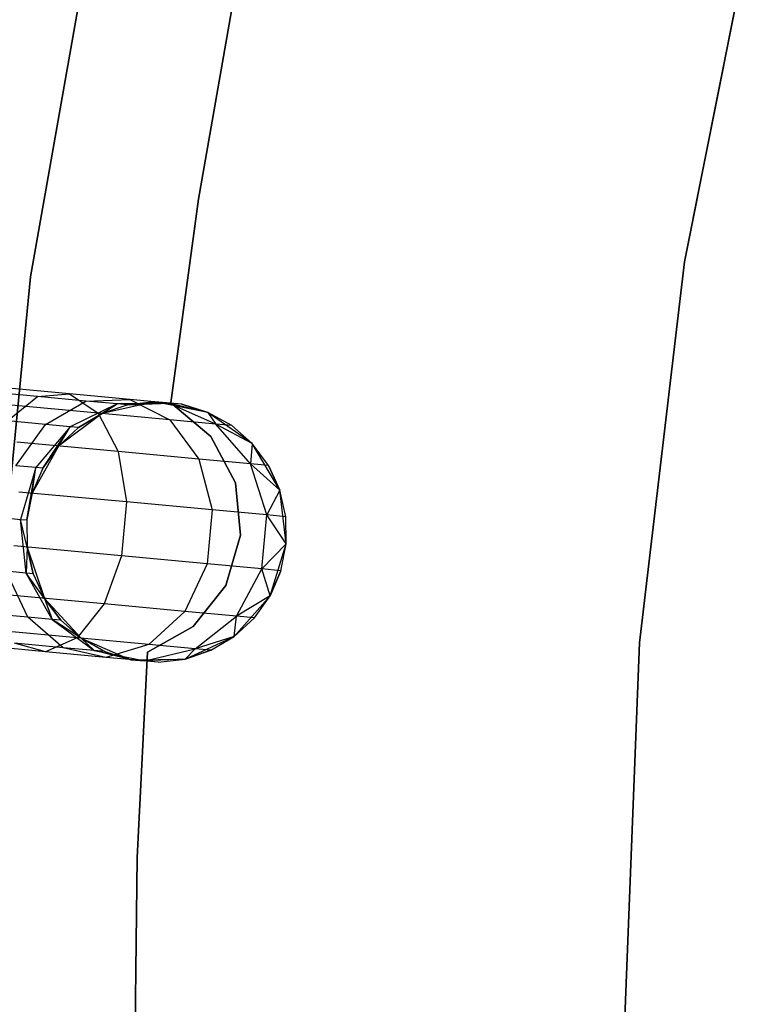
# Model space of a CAD drawing. Extents: x -102 to 102, y -101 to 102.
# Tile 155 of 256: x -42.13 to -36.45, y 0.16 to 7.72. Entities that reach past the tile are written whole.
import ezdxf

# ---------------------------------------------------------------- set-up
doc = ezdxf.new("R2010")
doc.units = 0
doc.header["$LTSCALE"] = 25.4
doc.layers.get('0').update_dxf_attribs({"linetype": 'CONTINUOUS'})

# ---------------------------------------------------------------- blocks, each defined once
blk = doc.blocks.new('NL2500011659_STL')
at = {"color": 0}
for p, q in [((-42.0431, 5.7456, 1), (-41.4794, 8.9483, 1)), ((-41.4794, 8.9483, -6.5), (-42.0431, 5.7456, -6.5)), ((-41.4794, 8.9483, -6.5), (-42.0431, 5.7456, -6.5)), ((-42.0431, 5.7456, 1), (-41.4794, 8.9483, 1)), ((-36.4484, 8.7481, -2), (-37.0229, 5.8602, -2)), ((-37.0229, 5.8602), (-36.4484, 8.7481)), ((-37.0229, 5.8602), (-36.4484, 8.7481)), ((-36.4484, 8.7481, -2), (-37.0229, 5.8602, -2)), ((-40.7546, 6.3418), (-40.4819, 7.8968)), ((-40.4819, 7.8968, -2), (-40.7546, 6.3418, -2)), ((-40.4819, 7.8968, -2), (-40.7546, 6.3418, -2)), ((-40.7546, 6.3418), (-40.4819, 7.8968)), ((-40.9676, 4.7775), (-40.7546, 6.3418)), ((-40.7546, 6.3418, -2), (-40.9676, 4.7775, -2)), ((-40.7546, 6.3418, -2), (-40.9676, 4.7775, -2)), ((-40.9676, 4.7775), (-40.7546, 6.3418)), ((-40.7546, 6.3418), (-40.7546, 6.3418, -2)), ((-40.7546, 6.3418), (-40.7546, 6.3418, -2)), ((-37.0229, 5.8602, -2), (-37.369, 2.9361, -2)), ((-37.369, 2.9361), (-37.0229, 5.8602)), ((-37.369, 2.9361), (-37.0229, 5.8602)), ((-37.0229, 5.8602, -2), (-37.369, 2.9361, -2)), ((-37.0229, 5.8602), (-37.0229, 5.8602, -2)), ((-37.0229, 5.8602), (-37.0229, 5.8602, -2)), ((-42.36, 2.5092, 1), (-42.0431, 5.7456, 1)), ((-42.0431, 5.7456, -6.5), (-42.36, 2.5092, -6.5)), ((-42.0431, 5.7456, -6.5), (-42.36, 2.5092, -6.5)), ((-42.36, 2.5092, 1), (-42.0431, 5.7456, 1)), ((-42.0431, 5.7456, -6.5), (-42.0431, 5.7456, 1)), ((-42.0431, 5.7456, -6.5), (-42.0431, 5.7456, 1)), ((-41.9909, 4.826, -6.868), (-42.4603, 4.8695, -7.1082)), ((-41.9909, 4.826, -6.868), (-42.4603, 4.8695, -7.1082)), ((-41.7448, 4.8468, -7.2026), (-42.329, 4.901, -7.5015)), ((-41.7448, 4.8468, -7.2026), (-42.329, 4.901, -7.5015)), ((-41.9909, 4.826, -6.868), (-41.7448, 4.8468, -7.2026)), ((-41.9909, 4.826, -6.868), (-41.7448, 4.8468, -7.2026)), ((-41.7448, 4.8468, -7.2026), (-41.5252, 4.6974, -7.5225)), ((-41.2812, 4.8039, -6.737), (-41.7448, 4.8468, -7.2026)), ((-41.2812, 4.8039, -6.737), (-41.7448, 4.8468, -7.2026)), ((-41.7448, 4.8468, -7.2026), (-41.5252, 4.6974, -7.5225)), ((-42.2208, 4.6385, -6.5767), (-41.9909, 4.826, -6.868)), ((-42.2208, 4.6385, -6.5767), (-41.9909, 4.826, -6.868)), ((-41.6184, 4.7915, -6.4939), (-41.9909, 4.826, -6.868)), ((-41.6184, 4.7915, -6.4939), (-41.9909, 4.826, -6.868)), ((-41.9277, 4.6113, -6.2823), (-41.6184, 4.7915, -6.4939)), ((-41.9277, 4.6113, -6.2823), (-41.6184, 4.7915, -6.4939)), ((-41.3792, 4.7693, -6.0225), (-41.7394, 4.5939, -5.9113)), ((-41.3792, 4.7693, -6.0225), (-41.7394, 4.5939, -5.9113)), ((-41.6746, 4.5879, -5.5), (-41.3792, 4.7693, -6.0225)), ((-41.6746, 4.5879, -5.5), (-41.3792, 4.7693, -6.0225)), ((-41.6184, 4.7915, -6.4939), (-41.2812, 4.8039, -6.737)), ((-41.6184, 4.7915, -6.4939), (-41.2812, 4.8039, -6.737)), ((-41.3792, 4.7693, -6.0225), (-41.6184, 4.7915, -6.4939)), ((-41.3792, 4.7693, -6.0225), (-41.6184, 4.7915, -6.4939)), ((-41.0892, 4.7861, 0), (-41.4948, 4.6946, 0)), ((-41.0892, 4.7861, 0), (-41.4948, 4.6946, 0)), ((-41.4948, 4.6946, -5.5), (-41.3792, 4.7693, -6.0225)), ((-41.4948, 4.6946, -5.5), (-41.3792, 4.7693, -6.0225)), ((-40.9836, 4.7763, -6.1503), (-41.3792, 4.7693, -6.0225)), ((-40.9836, 4.7763, -6.1503), (-41.3792, 4.7693, -6.0225)), ((-41.2968, 4.7617, -5.5), (-41.3792, 4.7693, -6.0225)), ((-41.2968, 4.7617, -5.5), (-41.3792, 4.7693, -6.0225)), ((-41.0892, 4.7861, -5.5), (-41.2968, 4.7617, -5.5)), ((-41.2968, 4.7617, -5.5), (-41.0892, 4.7861, 0)), ((-41.2968, 4.7617, -5.5), (-41.0892, 4.7861, 0)), ((-41.0892, 4.7861, -5.5), (-41.2968, 4.7617, -5.5)), ((-41.2968, 4.7617, -5.5), (-40.9836, 4.7763, -6.1503)), ((-41.2968, 4.7617, -5.5), (-40.9836, 4.7763, -6.1503)), ((-41.2812, 4.8039, -6.737), (-40.9745, 4.6464, -6.9695)), ((-40.9836, 4.7763, -6.1503), (-41.2812, 4.8039, -6.737)), ((-40.9836, 4.7763, -6.1503), (-41.2812, 4.8039, -6.737)), ((-41.2812, 4.8039, -6.737), (-40.9745, 4.6464, -6.9695)), ((-40.6814, 4.7046, 0), (-41.0892, 4.7861, 0)), ((-40.881, 4.7668, -5.5), (-41.0892, 4.7861, 0)), ((-40.6814, 4.7046, 0), (-41.0892, 4.7861, 0)), ((-40.881, 4.7668, -5.5), (-41.0892, 4.7861, 0)), ((-41.0892, 4.7861, -5.5), (-40.9836, 4.7763, -6.1503)), ((-41.0892, 4.7861, -5.5), (-41.0892, 4.7861, 0)), ((-41.0892, 4.7861, -5.5), (-41.0892, 4.7861, 0)), ((-41.0892, 4.7861, -5.5), (-40.9836, 4.7763, -6.1503)), ((-40.881, 4.7668, -5.5), (-40.9836, 4.7763, -6.1503)), ((-40.881, 4.7668, -5.5), (-40.9836, 4.7763, -6.1503)), ((-40.6814, 4.7046, -5.5), (-40.9836, 4.7763, -6.1503)), ((-40.6814, 4.7046, -5.5), (-40.9836, 4.7763, -6.1503)), ((-40.6209, 4.6136, -6.2725), (-40.9836, 4.7763, -6.1503)), ((-40.6209, 4.6136, -6.2725), (-40.9836, 4.7763, -6.1503)), ((-40.6591, 4.5184), (-40.9676, 4.7775)), ((-40.9676, 4.7775), (-40.9676, 4.7775, -2)), ((-40.9676, 4.7775, -2), (-40.6591, 4.5184, -2)), ((-40.9676, 4.7775), (-40.9676, 4.7775, -2)), ((-40.9676, 4.7775, -2), (-40.6591, 4.5184, -2)), ((-40.6591, 4.5184), (-40.9676, 4.7775)), ((-40.6814, 4.7046, -5.5), (-40.881, 4.7668, -5.5)), ((-40.881, 4.7668, -5.5), (-40.6814, 4.7046, 0)), ((-40.881, 4.7668, -5.5), (-40.6814, 4.7046, 0)), ((-40.6814, 4.7046, -5.5), (-40.881, 4.7668, -5.5)), ((-41.5252, 4.6974, -7.5225), (-42.2192, 4.7617, -7.8776)), ((-41.5252, 4.6974, -7.5225), (-42.2192, 4.7617, -7.8776)), ((-41.4948, 4.6946, 0), (-41.8282, 4.4461, 0)), ((-41.4948, 4.6946, 0), (-41.8282, 4.4461, 0)), ((-41.4948, 4.6946, -5.5), (-41.6746, 4.5879, -5.5)), ((-41.6746, 4.5879, -5.5), (-41.4948, 4.6946, 0)), ((-41.6746, 4.5879, -5.5), (-41.4948, 4.6946, 0)), ((-41.4948, 4.6946, -5.5), (-41.6746, 4.5879, -5.5)), ((-41.5252, 4.6974, -7.5225), (-41.37, 4.4036, -7.7725)), ((-40.9745, 4.6464, -6.9695), (-41.5252, 4.6974, -7.5225)), ((-40.9745, 4.6464, -6.9695), (-41.5252, 4.6974, -7.5225)), ((-41.5252, 4.6974, -7.5225), (-41.37, 4.4036, -7.7725)), ((-41.2968, 4.7617, -5.5), (-41.4948, 4.6946, 0)), ((-41.2968, 4.7617, -5.5), (-41.4948, 4.6946, -5.5)), ((-41.2968, 4.7617, -5.5), (-41.4948, 4.6946, 0)), ((-41.2968, 4.7617, -5.5), (-41.4948, 4.6946, -5.5)), ((-41.4948, 4.6946, -5.5), (-41.4948, 4.6946, 0)), ((-41.4948, 4.6946, -5.5), (-41.4948, 4.6946, 0)), ((-40.342, 4.4644, 0), (-40.6814, 4.7046, 0)), ((-40.4991, 4.6023, -5.5), (-40.6814, 4.7046, 0)), ((-40.342, 4.4644, 0), (-40.6814, 4.7046, 0)), ((-40.4991, 4.6023, -5.5), (-40.6814, 4.7046, -5.5)), ((-40.6814, 4.7046, -5.5), (-40.6814, 4.7046, 0)), ((-40.4991, 4.6023, -5.5), (-40.6814, 4.7046, 0)), ((-40.6814, 4.7046, -5.5), (-40.6814, 4.7046, 0)), ((-40.6814, 4.7046, -5.5), (-40.6209, 4.6136, -6.2725)), ((-40.4991, 4.6023, -5.5), (-40.6814, 4.7046, -5.5)), ((-40.6814, 4.7046, -5.5), (-40.6209, 4.6136, -6.2725)), ((-41.9277, 4.6113, -6.2823), (-42.2208, 4.6385, -6.5767)), ((-41.9277, 4.6113, -6.2823), (-42.2208, 4.6385, -6.5767)), ((-40.9745, 4.6464, -6.9695), (-40.7513, 4.3463, -7.1511)), ((-40.6209, 4.6136, -6.2725), (-40.9745, 4.6464, -6.9695)), ((-40.6209, 4.6136, -6.2725), (-40.9745, 4.6464, -6.9695)), ((-40.9745, 4.6464, -6.9695), (-40.7513, 4.3463, -7.1511)), ((-40.4991, 4.6023, -5.5), (-40.6209, 4.6136, -6.2725)), ((-40.4991, 4.6023, -5.5), (-40.6209, 4.6136, -6.2725)), ((-40.342, 4.4644, -5.5), (-40.6209, 4.6136, -6.2725)), ((-40.342, 4.4644, -5.5), (-40.6209, 4.6136, -6.2725)), ((-40.354, 4.3095, -6.368), (-40.6209, 4.6136, -6.2725)), ((-40.354, 4.3095, -6.368), (-40.6209, 4.6136, -6.2725)), ((-42.1556, 4.2946, -6.1386), (-41.9277, 4.6113, -6.2823)), ((-42.1556, 4.2946, -6.1386), (-41.9277, 4.6113, -6.2823)), ((-41.7394, 4.5939, -5.9113), (-42.0019, 4.2803, -5.8357)), ((-41.7394, 4.5939, -5.9113), (-42.0019, 4.2803, -5.8357)), ((-41.949, 4.2754, -5.5), (-41.7394, 4.5939, -5.9113)), ((-41.949, 4.2754, -5.5), (-41.7394, 4.5939, -5.9113)), ((-41.7394, 4.5939, -5.9113), (-41.9277, 4.6113, -6.2823)), ((-41.7394, 4.5939, -5.9113), (-41.9277, 4.6113, -6.2823)), ((-41.8282, 4.4461, -5.5), (-41.7394, 4.5939, -5.9113)), ((-41.8282, 4.4461, -5.5), (-41.7394, 4.5939, -5.9113)), ((-41.6746, 4.5879, -5.5), (-41.8282, 4.4461, 0)), ((-41.6746, 4.5879, -5.5), (-41.8282, 4.4461, -5.5)), ((-41.6746, 4.5879, -5.5), (-41.8282, 4.4461, 0)), ((-41.6746, 4.5879, -5.5), (-41.8282, 4.4461, -5.5)), ((-41.6746, 4.5879, -5.5), (-41.7394, 4.5939, -5.9113)), ((-41.6746, 4.5879, -5.5), (-41.7394, 4.5939, -5.9113)), ((-40.342, 4.4644, -5.5), (-40.4991, 4.6023, -5.5)), ((-40.4991, 4.6023, -5.5), (-40.342, 4.4644, 0)), ((-40.4991, 4.6023, -5.5), (-40.342, 4.4644, 0)), ((-40.342, 4.4644, -5.5), (-40.4991, 4.6023, -5.5)), ((-41.37, 4.4036, -7.7725), (-42.1498, 4.4759, -8.1715)), ((-41.37, 4.4036, -7.7725), (-42.1498, 4.4759, -8.1715)), ((-40.4708, 4.1623), (-40.6591, 4.5184)), ((-40.6591, 4.5184), (-40.6591, 4.5184, -2)), ((-40.6591, 4.5184, -2), (-40.4708, 4.1623, -2)), ((-40.6591, 4.5184), (-40.6591, 4.5184, -2)), ((-40.6591, 4.5184, -2), (-40.4708, 4.1623, -2)), ((-40.4708, 4.1623), (-40.6591, 4.5184)), ((-40.342, 4.4644, -5.5), (-40.354, 4.3095, -6.368)), ((-40.342, 4.4644, -5.5), (-40.354, 4.3095, -6.368)), ((-40.1297, 4.1069, 0), (-40.342, 4.4644, 0)), ((-40.2171, 4.2968, -5.5), (-40.342, 4.4644, 0)), ((-40.1297, 4.1069, 0), (-40.342, 4.4644, 0)), ((-40.2171, 4.2968, -5.5), (-40.342, 4.4644, -5.5)), ((-40.342, 4.4644, -5.5), (-40.342, 4.4644, 0)), ((-40.2171, 4.2968, -5.5), (-40.342, 4.4644, 0)), ((-40.342, 4.4644, -5.5), (-40.342, 4.4644, 0)), ((-40.2171, 4.2968, -5.5), (-40.342, 4.4644, -5.5)), ((-41.8282, 4.4461, 0), (-42.0317, 4.0834, 0)), ((-41.8282, 4.4461, 0), (-42.0317, 4.0834, 0)), ((-41.8282, 4.4461, -5.5), (-41.949, 4.2754, -5.5)), ((-41.949, 4.2754, -5.5), (-41.8282, 4.4461, 0)), ((-41.949, 4.2754, -5.5), (-41.8282, 4.4461, 0)), ((-41.8282, 4.4461, -5.5), (-41.949, 4.2754, -5.5)), ((-41.8282, 4.4461, -5.5), (-41.8282, 4.4461, 0)), ((-41.8282, 4.4461, -5.5), (-41.8282, 4.4461, 0)), ((-41.37, 4.4036, -7.7725), (-41.3061, 4.0162, -7.9094)), ((-40.7513, 4.3463, -7.1511), (-41.37, 4.4036, -7.7725)), ((-40.7513, 4.3463, -7.1511), (-41.37, 4.4036, -7.7725)), ((-41.37, 4.4036, -7.7725), (-41.3061, 4.0162, -7.9094)), ((-40.7513, 4.3463, -7.1511), (-40.6501, 3.9554, -7.2505)), ((-40.354, 4.3095, -6.368), (-40.7513, 4.3463, -7.1511)), ((-40.354, 4.3095, -6.368), (-40.7513, 4.3463, -7.1511)), ((-40.7513, 4.3463, -7.1511), (-40.6501, 3.9554, -7.2505)), ((-40.2171, 4.2968, -5.5), (-40.354, 4.3095, -6.368)), ((-40.2171, 4.2968, -5.5), (-40.354, 4.3095, -6.368)), ((-40.1297, 4.1069, -5.5), (-40.354, 4.3095, -6.368)), ((-40.1297, 4.1069, -5.5), (-40.354, 4.3095, -6.368)), ((-40.2288, 3.9164, -6.4203), (-40.354, 4.3095, -6.368)), ((-40.2288, 3.9164, -6.4203), (-40.354, 4.3095, -6.368)), ((-42.0019, 4.2803, -5.8357), (-42.1556, 4.2946, -6.1386)), ((-42.0019, 4.2803, -5.8357), (-42.1556, 4.2946, -6.1386)), ((-42.0019, 4.2803, -5.8357), (-42.1213, 3.8829, -5.809)), ((-42.0019, 4.2803, -5.8357), (-42.1213, 3.8829, -5.809)), ((-42.0726, 3.8784, -5.5), (-42.0019, 4.2803, -5.8357)), ((-42.0726, 3.8784, -5.5), (-42.0019, 4.2803, -5.8357)), ((-42.0317, 4.0834, -5.5), (-42.0019, 4.2803, -5.8357)), ((-42.0317, 4.0834, -5.5), (-42.0019, 4.2803, -5.8357)), ((-41.949, 4.2754, -5.5), (-42.0317, 4.0834, 0)), ((-41.949, 4.2754, -5.5), (-42.0317, 4.0834, 0)), ((-41.949, 4.2754, -5.5), (-42.0317, 4.0834, -5.5)), ((-41.949, 4.2754, -5.5), (-42.0317, 4.0834, -5.5)), ((-41.949, 4.2754, -5.5), (-42.0019, 4.2803, -5.8357)), ((-41.949, 4.2754, -5.5), (-42.0019, 4.2803, -5.8357)), ((-40.1297, 4.1069, -5.5), (-40.2171, 4.2968, -5.5)), ((-40.2171, 4.2968, -5.5), (-40.1297, 4.1069, 0)), ((-40.2171, 4.2968, -5.5), (-40.1297, 4.1069, 0)), ((-40.1297, 4.1069, -5.5), (-40.2171, 4.2968, -5.5)), ((-40.4306, 3.7614), (-40.4708, 4.1623)), ((-40.4708, 4.1623), (-40.4708, 4.1623, -2)), ((-40.4708, 4.1623, -2), (-40.4306, 3.7614, -2)), ((-40.4708, 4.1623), (-40.4708, 4.1623, -2)), ((-40.4708, 4.1623, -2), (-40.4306, 3.7614, -2)), ((-40.4306, 3.7614), (-40.4708, 4.1623)), ((-41.3061, 4.0162, -7.9094), (-42.1328, 4.0928, -8.3324)), ((-41.3061, 4.0162, -7.9094), (-42.1328, 4.0928, -8.3324)), ((-42.0317, 4.0834, 0), (-42.0726, 3.8784, 0)), ((-42.0317, 4.0834, -5.5), (-42.0726, 3.8784, -5.5)), ((-42.0317, 4.0834, 0), (-42.0726, 3.8784, 0)), ((-42.0317, 4.0834, -5.5), (-42.0726, 3.8784, -5.5)), ((-42.0317, 4.0834, -5.5), (-42.0317, 4.0834, 0)), ((-42.0317, 4.0834, -5.5), (-42.0317, 4.0834, 0)), ((-40.1297, 4.1069, -5.5), (-40.2288, 3.9164, -6.4203)), ((-40.1297, 4.1069, -5.5), (-40.2288, 3.9164, -6.4203)), ((-40.0811, 3.6939, 0), (-40.1297, 4.1069, 0)), ((-40.0811, 3.6939, 0), (-40.1297, 4.1069, 0)), ((-40.0837, 3.9029, -5.5), (-40.1297, 4.1069, 0)), ((-40.0837, 3.9029, -5.5), (-40.1297, 4.1069, -5.5)), ((-40.1297, 4.1069, -5.5), (-40.1297, 4.1069, 0)), ((-40.0837, 3.9029, -5.5), (-40.1297, 4.1069, 0)), ((-40.1297, 4.1069, -5.5), (-40.1297, 4.1069, 0)), ((-40.0837, 3.9029, -5.5), (-40.1297, 4.1069, -5.5)), ((-41.3061, 4.0162, -7.9094), (-41.3445, 3.6021, -7.9094)), ((-41.3061, 4.0162, -7.9094), (-41.3445, 3.6021, -7.9094)), ((-40.6501, 3.9554, -7.2505), (-41.3061, 4.0162, -7.9094)), ((-40.6501, 3.9554, -7.2505), (-41.3061, 4.0162, -7.9094)), ((-40.6501, 3.9554, -7.2505), (-40.6884, 3.5413, -7.2505)), ((-40.6501, 3.9554, -7.2505), (-40.6884, 3.5413, -7.2505)), ((-40.2288, 3.9164, -6.4203), (-40.6501, 3.9554, -7.2505)), ((-40.2288, 3.9164, -6.4203), (-40.6501, 3.9554, -7.2505)), ((-42.2628, 3.896, -6.0878), (-42.1213, 3.8829, -5.809)), ((-42.2628, 3.896, -6.0878), (-42.1213, 3.8829, -5.809)), ((-42.1213, 3.8829, -5.809), (-42.0726, 3.8784, -5.5)), ((-42.077, 3.4703, -5.8357), (-42.1213, 3.8829, -5.809)), ((-42.077, 3.4703, -5.8357), (-42.1213, 3.8829, -5.809)), ((-42.07, 3.6694, -5.5), (-42.1213, 3.8829, -5.809)), ((-42.07, 3.6694, -5.5), (-42.1213, 3.8829, -5.809)), ((-42.1213, 3.8829, -5.809), (-42.0726, 3.8784, -5.5)), ((-42.0726, 3.8784, 0), (-42.07, 3.6694, 0)), ((-42.0726, 3.8784, -5.5), (-42.0726, 3.8784, 0)), ((-42.0726, 3.8784, -5.5), (-42.0726, 3.8784, 0)), ((-42.0726, 3.8784, -5.5), (-42.07, 3.6694, -5.5)), ((-42.0726, 3.8784, 0), (-42.07, 3.6694, 0)), ((-42.0726, 3.8784, -5.5), (-42.07, 3.6694, -5.5)), ((-40.2672, 3.5023, -6.4203), (-40.2288, 3.9164, -6.4203)), ((-40.2672, 3.5023, -6.4203), (-40.2288, 3.9164, -6.4203)), ((-40.0837, 3.9029, -5.5), (-40.2288, 3.9164, -6.4203)), ((-40.0837, 3.9029, -5.5), (-40.2288, 3.9164, -6.4203)), ((-40.0811, 3.6939, -5.5), (-40.2288, 3.9164, -6.4203)), ((-40.0811, 3.6939, -5.5), (-40.2288, 3.9164, -6.4203)), ((-40.0811, 3.6939, 0), (-40.0837, 3.9029, -5.5)), ((-40.0811, 3.6939, -5.5), (-40.0837, 3.9029, -5.5)), ((-40.0811, 3.6939, 0), (-40.0837, 3.9029, -5.5)), ((-40.0811, 3.6939, -5.5), (-40.0837, 3.9029, -5.5)), ((-40.5442, 3.3749), (-40.4306, 3.7614)), ((-40.4306, 3.7614, -2), (-40.5442, 3.3749, -2)), ((-40.4306, 3.7614, -2), (-40.5442, 3.3749, -2)), ((-40.5442, 3.3749), (-40.4306, 3.7614)), ((-40.4306, 3.7614), (-40.4306, 3.7614, -2)), ((-40.4306, 3.7614), (-40.4306, 3.7614, -2)), ((-41.3445, 3.6021, -7.9094), (-42.1711, 3.6787, -8.3324)), ((-41.3445, 3.6021, -7.9094), (-42.1711, 3.6787, -8.3324)), ((-42.07, 3.6694, -5.5), (-42.077, 3.4703, -5.8357)), ((-42.07, 3.6694, -5.5), (-42.077, 3.4703, -5.8357)), ((-42.07, 3.6694, 0), (-41.9367, 3.2755, 0)), ((-42.07, 3.6694, -5.5), (-42.07, 3.6694, 0)), ((-42.07, 3.6694, -5.5), (-42.07, 3.6694, 0)), ((-42.07, 3.6694, -5.5), (-42.024, 3.4654, -5.5)), ((-42.024, 3.4654, -5.5), (-42.07, 3.6694, 0)), ((-42.024, 3.4654, -5.5), (-42.07, 3.6694, 0)), ((-42.07, 3.6694, 0), (-41.9367, 3.2755, 0)), ((-42.07, 3.6694, -5.5), (-42.024, 3.4654, -5.5)), ((-40.0811, 3.6939, -5.5), (-40.2672, 3.5023, -6.4203)), ((-40.0811, 3.6939, -5.5), (-40.2672, 3.5023, -6.4203)), ((-40.2048, 3.2968, 0), (-40.0811, 3.6939, 0)), ((-40.2048, 3.2968, 0), (-40.0811, 3.6939, 0)), ((-40.1221, 3.4889, -5.5), (-40.0811, 3.6939, 0)), ((-40.1221, 3.4889, -5.5), (-40.0811, 3.6939, 0)), ((-40.1221, 3.4889, -5.5), (-40.0811, 3.6939, -5.5)), ((-40.1221, 3.4889, -5.5), (-40.0811, 3.6939, -5.5)), ((-40.0811, 3.6939, -5.5), (-40.0811, 3.6939, 0)), ((-40.0811, 3.6939, -5.5), (-40.0811, 3.6939, 0)), ((-41.3445, 3.6021, -7.9094), (-41.4785, 3.2331, -7.7725)), ((-41.3445, 3.6021, -7.9094), (-41.4785, 3.2331, -7.7725)), ((-40.6884, 3.5413, -7.2505), (-41.3445, 3.6021, -7.9094)), ((-40.6884, 3.5413, -7.2505), (-41.3445, 3.6021, -7.9094)), ((-42.0648, 3.1314, -6.2823), (-42.2307, 3.4846, -6.1386)), ((-42.077, 3.4703, -5.8357), (-42.2307, 3.4846, -6.1386)), ((-42.0648, 3.1314, -6.2823), (-42.2307, 3.4846, -6.1386)), ((-42.077, 3.4703, -5.8357), (-42.2307, 3.4846, -6.1386)), ((-40.6884, 3.5413, -7.2505), (-40.8597, 3.1757, -7.1511)), ((-40.6884, 3.5413, -7.2505), (-40.8597, 3.1757, -7.1511)), ((-40.2672, 3.5023, -6.4203), (-40.6884, 3.5413, -7.2505)), ((-40.2672, 3.5023, -6.4203), (-40.6884, 3.5413, -7.2505)), ((-40.4624, 3.1389, -6.368), (-40.2672, 3.5023, -6.4203)), ((-40.4624, 3.1389, -6.368), (-40.2672, 3.5023, -6.4203)), ((-40.1221, 3.4889, -5.5), (-40.2672, 3.5023, -6.4203)), ((-40.1221, 3.4889, -5.5), (-40.2672, 3.5023, -6.4203)), ((-40.2048, 3.2968, -5.5), (-40.2672, 3.5023, -6.4203)), ((-40.2048, 3.2968, -5.5), (-40.2672, 3.5023, -6.4203)), ((-40.2048, 3.2968, -5.5), (-40.1221, 3.4889, -5.5)), ((-40.1221, 3.4889, -5.5), (-40.2048, 3.2968, 0)), ((-40.1221, 3.4889, -5.5), (-40.2048, 3.2968, 0)), ((-40.2048, 3.2968, -5.5), (-40.1221, 3.4889, -5.5)), ((-41.8766, 3.1139, -5.9113), (-42.077, 3.4703, -5.8357)), ((-41.9367, 3.2755, -5.5), (-42.077, 3.4703, -5.8357)), ((-41.8766, 3.1139, -5.9113), (-42.077, 3.4703, -5.8357)), ((-41.9367, 3.2755, -5.5), (-42.077, 3.4703, -5.8357)), ((-42.024, 3.4654, -5.5), (-42.077, 3.4703, -5.8357)), ((-42.024, 3.4654, -5.5), (-42.077, 3.4703, -5.8357)), ((-42.024, 3.4654, -5.5), (-41.9367, 3.2755, 0)), ((-42.024, 3.4654, -5.5), (-41.9367, 3.2755, -5.5)), ((-42.024, 3.4654, -5.5), (-41.9367, 3.2755, 0)), ((-42.024, 3.4654, -5.5), (-41.9367, 3.2755, -5.5)), ((-40.795, 3.0597), (-40.5442, 3.3749)), ((-40.5442, 3.3749, -2), (-40.795, 3.0597, -2)), ((-40.5442, 3.3749, -2), (-40.795, 3.0597, -2)), ((-40.795, 3.0597), (-40.5442, 3.3749)), ((-40.5442, 3.3749), (-40.5442, 3.3749, -2)), ((-40.5442, 3.3749), (-40.5442, 3.3749, -2)), ((-41.4785, 3.2331, -7.7725), (-42.2582, 3.3053, -8.1715)), ((-41.4785, 3.2331, -7.7725), (-42.2582, 3.3053, -8.1715)), ((-41.9367, 3.2755, 0), (-41.6546, 2.9699, 0)), ((-41.9367, 3.2755, -5.5), (-41.9367, 3.2755, 0)), ((-41.9367, 3.2755, -5.5), (-41.9367, 3.2755, 0)), ((-41.9367, 3.2755, -5.5), (-41.8117, 3.1079, -5.5)), ((-41.8117, 3.1079, -5.5), (-41.9367, 3.2755, 0)), ((-41.8117, 3.1079, -5.5), (-41.9367, 3.2755, 0)), ((-41.9367, 3.2755, 0), (-41.6546, 2.9699, 0)), ((-41.9367, 3.2755, -5.5), (-41.8117, 3.1079, -5.5)), ((-41.9367, 3.2755, -5.5), (-41.8766, 3.1139, -5.9113)), ((-41.9367, 3.2755, -5.5), (-41.8766, 3.1139, -5.9113)), ((-40.4792, 2.9844, 0), (-40.2048, 3.2968, 0)), ((-40.4792, 2.9844, 0), (-40.2048, 3.2968, 0)), ((-40.2048, 3.2968, -5.5), (-40.4624, 3.1389, -6.368)), ((-40.2048, 3.2968, -5.5), (-40.4624, 3.1389, -6.368)), ((-40.3255, 3.1262, -5.5), (-40.2048, 3.2968, 0)), ((-40.3255, 3.1262, -5.5), (-40.2048, 3.2968, -5.5)), ((-40.3255, 3.1262, -5.5), (-40.2048, 3.2968, 0)), ((-40.3255, 3.1262, -5.5), (-40.2048, 3.2968, -5.5)), ((-40.2048, 3.2968, -5.5), (-40.2048, 3.2968, 0)), ((-40.2048, 3.2968, -5.5), (-40.2048, 3.2968, 0)), ((-41.4785, 3.2331, -7.7725), (-41.685, 2.9728, -7.5225)), ((-41.4785, 3.2331, -7.7725), (-41.685, 2.9728, -7.5225)), ((-40.8597, 3.1757, -7.1511), (-41.4785, 3.2331, -7.7725)), ((-40.8597, 3.1757, -7.1511), (-41.4785, 3.2331, -7.7725)), ((-40.8597, 3.1757, -7.1511), (-41.1343, 2.9217, -6.9695)), ((-40.8597, 3.1757, -7.1511), (-41.1343, 2.9217, -6.9695)), ((-40.4624, 3.1389, -6.368), (-40.8597, 3.1757, -7.1511)), ((-40.4624, 3.1389, -6.368), (-40.8597, 3.1757, -7.1511)), ((-42.0648, 3.1314, -6.2823), (-42.358, 3.1585, -6.5767)), ((-42.0648, 3.1314, -6.2823), (-42.358, 3.1585, -6.5767)), ((-41.7939, 2.8975, -6.4939), (-42.0648, 3.1314, -6.2823)), ((-41.8766, 3.1139, -5.9113), (-42.0648, 3.1314, -6.2823)), ((-41.7939, 2.8975, -6.4939), (-42.0648, 3.1314, -6.2823)), ((-41.8766, 3.1139, -5.9113), (-42.0648, 3.1314, -6.2823)), ((-41.6546, 2.9699, -5.5), (-41.8766, 3.1139, -5.9113)), ((-41.8766, 3.1139, -5.9113), (-41.5547, 2.8753, -6.0225)), ((-41.8766, 3.1139, -5.9113), (-41.5547, 2.8753, -6.0225)), ((-41.8117, 3.1079, -5.5), (-41.8766, 3.1139, -5.9113)), ((-41.6546, 2.9699, -5.5), (-41.8766, 3.1139, -5.9113)), ((-41.8117, 3.1079, -5.5), (-41.8766, 3.1139, -5.9113)), ((-41.8117, 3.1079, -5.5), (-41.6546, 2.9699, 0)), ((-41.8117, 3.1079, -5.5), (-41.6546, 2.9699, -5.5)), ((-41.8117, 3.1079, -5.5), (-41.6546, 2.9699, 0)), ((-41.8117, 3.1079, -5.5), (-41.6546, 2.9699, -5.5)), ((-40.7807, 2.889, -6.2725), (-40.4624, 3.1389, -6.368)), ((-40.7807, 2.889, -6.2725), (-40.4624, 3.1389, -6.368)), ((-40.4792, 2.9844, -5.5), (-40.4624, 3.1389, -6.368)), ((-40.4792, 2.9844, -5.5), (-40.4624, 3.1389, -6.368)), ((-40.4792, 2.9844, -5.5), (-40.3255, 3.1262, -5.5)), ((-40.3255, 3.1262, -5.5), (-40.4792, 2.9844, 0)), ((-40.3255, 3.1262, -5.5), (-40.4792, 2.9844, 0)), ((-40.4792, 2.9844, -5.5), (-40.3255, 3.1262, -5.5)), ((-40.3255, 3.1262, -5.5), (-40.4624, 3.1389, -6.368)), ((-40.3255, 3.1262, -5.5), (-40.4624, 3.1389, -6.368)), ((-41.685, 2.9728, -7.5225), (-42.379, 3.0371, -7.8776)), ((-41.685, 2.9728, -7.5225), (-42.379, 3.0371, -7.8776)), ((-41.146, 2.862), (-40.795, 3.0597)), ((-40.795, 3.0597, -2), (-41.146, 2.862, -2)), ((-40.795, 3.0597, -2), (-41.146, 2.862, -2)), ((-41.146, 2.862), (-40.795, 3.0597)), ((-40.795, 3.0597), (-40.795, 3.0597, -2)), ((-40.795, 3.0597), (-40.795, 3.0597, -2)), ((-41.685, 2.9728, -7.5225), (-41.9284, 2.8663, -7.2026)), ((-41.685, 2.9728, -7.5225), (-41.9284, 2.8663, -7.2026)), ((-41.1343, 2.9217, -6.9695), (-41.685, 2.9728, -7.5225)), ((-41.1343, 2.9217, -6.9695), (-41.685, 2.9728, -7.5225)), ((-41.6546, 2.9699, 0), (-41.2727, 2.8055, 0)), ((-41.6546, 2.9699, -5.5), (-41.6546, 2.9699, 0)), ((-41.6546, 2.9699, -5.5), (-41.6546, 2.9699, 0)), ((-41.6546, 2.9699, -5.5), (-41.4723, 2.8677, -5.5)), ((-41.4723, 2.8677, -5.5), (-41.6546, 2.9699, 0)), ((-41.4723, 2.8677, -5.5), (-41.6546, 2.9699, 0)), ((-41.6546, 2.9699, 0), (-41.2727, 2.8055, 0)), ((-41.6546, 2.9699, -5.5), (-41.4723, 2.8677, -5.5)), ((-41.6546, 2.9699, -5.5), (-41.5547, 2.8753, -6.0225)), ((-41.6546, 2.9699, -5.5), (-41.5547, 2.8753, -6.0225)), ((-40.8569, 2.8106, 0), (-40.4792, 2.9844, 0)), ((-40.8569, 2.8106, 0), (-40.4792, 2.9844, 0)), ((-40.4792, 2.9844, -5.5), (-40.7807, 2.889, -6.2725)), ((-40.4792, 2.9844, -5.5), (-40.7807, 2.889, -6.2725)), ((-40.6589, 2.8777, -5.5), (-40.4792, 2.9844, 0)), ((-40.6589, 2.8777, -5.5), (-40.4792, 2.9844, -5.5)), ((-40.6589, 2.8777, -5.5), (-40.4792, 2.9844, 0)), ((-40.6589, 2.8777, -5.5), (-40.4792, 2.9844, -5.5)), ((-40.4792, 2.9844, -5.5), (-40.4792, 2.9844, 0)), ((-40.4792, 2.9844, -5.5), (-40.4792, 2.9844, 0)), ((-41.9284, 2.8663, -7.2026), (-42.5125, 2.9204, -7.5015)), ((-41.9284, 2.8663, -7.2026), (-42.5125, 2.9204, -7.5015)), ((-41.9284, 2.8663, -7.2026), (-42.1664, 2.932, -6.868)), ((-41.7939, 2.8975, -6.4939), (-42.1664, 2.932, -6.868)), ((-41.9284, 2.8663, -7.2026), (-42.1664, 2.932, -6.868)), ((-41.7939, 2.8975, -6.4939), (-42.1664, 2.932, -6.868)), ((-41.4648, 2.8233, -6.737), (-41.7939, 2.8975, -6.4939)), ((-41.5547, 2.8753, -6.0225), (-41.7939, 2.8975, -6.4939)), ((-41.4648, 2.8233, -6.737), (-41.7939, 2.8975, -6.4939)), ((-41.5547, 2.8753, -6.0225), (-41.7939, 2.8975, -6.4939)), ((-41.2727, 2.8055, -5.5), (-41.5547, 2.8753, -6.0225)), ((-41.5547, 2.8753, -6.0225), (-41.1671, 2.7957, -6.1503)), ((-41.4723, 2.8677, -5.5), (-41.5547, 2.8753, -6.0225)), ((-41.2727, 2.8055, -5.5), (-41.5547, 2.8753, -6.0225)), ((-41.4723, 2.8677, -5.5), (-41.5547, 2.8753, -6.0225)), ((-41.5547, 2.8753, -6.0225), (-41.1671, 2.7957, -6.1503)), ((-41.1343, 2.9217, -6.9695), (-41.4648, 2.8233, -6.737)), ((-41.1343, 2.9217, -6.9695), (-41.4648, 2.8233, -6.737)), ((-41.1671, 2.7957, -6.1503), (-40.7807, 2.889, -6.2725)), ((-41.1671, 2.7957, -6.1503), (-40.7807, 2.889, -6.2725)), ((-40.7807, 2.889, -6.2725), (-41.1343, 2.9217, -6.9695)), ((-40.7807, 2.889, -6.2725), (-41.1343, 2.9217, -6.9695)), ((-40.8569, 2.8106, -5.5), (-40.7807, 2.889, -6.2725)), ((-40.8569, 2.8106, -5.5), (-40.7807, 2.889, -6.2725)), ((-40.8569, 2.8106, -5.5), (-40.6589, 2.8777, -5.5)), ((-40.6589, 2.8777, -5.5), (-40.8569, 2.8106, 0)), ((-40.6589, 2.8777, -5.5), (-40.8569, 2.8106, 0)), ((-40.8569, 2.8106, -5.5), (-40.6589, 2.8777, -5.5)), ((-40.6589, 2.8777, -5.5), (-40.7807, 2.889, -6.2725)), ((-40.6589, 2.8777, -5.5), (-40.7807, 2.889, -6.2725)), ((-37.369, 2.9361, -2), (-37.4846, -0.0061, -2)), ((-37.4846, -0.0061), (-37.369, 2.9361)), ((-37.4846, -0.0061), (-37.369, 2.9361)), ((-37.369, 2.9361, -2), (-37.4846, -0.0061, -2)), ((-37.369, 2.9361), (-37.369, 2.9361, -2)), ((-37.369, 2.9361), (-37.369, 2.9361, -2)), ((-41.4648, 2.8233, -6.737), (-41.9284, 2.8663, -7.2026)), ((-41.4648, 2.8233, -6.737), (-41.9284, 2.8663, -7.2026)), ((-41.4723, 2.8677, -5.5), (-41.2727, 2.8055, 0)), ((-41.4723, 2.8677, -5.5), (-41.2727, 2.8055, -5.5)), ((-41.4723, 2.8677, -5.5), (-41.2727, 2.8055, 0)), ((-41.4723, 2.8677, -5.5), (-41.2727, 2.8055, -5.5)), ((-41.1671, 2.7957, -6.1503), (-41.4648, 2.8233, -6.737)), ((-41.1671, 2.7957, -6.1503), (-41.4648, 2.8233, -6.737)), ((-41.2727, 2.8055, 0), (-40.8569, 2.8106, 0)), ((-41.2727, 2.8055, 0), (-40.8569, 2.8106, 0)), ((-41.2727, 2.8055, -5.5), (-41.2727, 2.8055, 0)), ((-41.2727, 2.8055, -5.5), (-41.2727, 2.8055, 0)), ((-41.2727, 2.8055, -5.5), (-41.1671, 2.7957, -6.1503)), ((-41.0645, 2.7862, -5.5), (-41.2727, 2.8055, 0)), ((-41.0645, 2.7862, -5.5), (-41.2727, 2.8055, 0)), ((-41.2727, 2.8055, -5.5), (-41.1671, 2.7957, -6.1503)), ((-41.2256, 1.2855), (-41.146, 2.862)), ((-41.146, 2.862, -2), (-41.2256, 1.2855, -2)), ((-41.146, 2.862, -2), (-41.2256, 1.2855, -2)), ((-41.2256, 1.2855), (-41.146, 2.862)), ((-40.8569, 2.8106, -5.5), (-41.1671, 2.7957, -6.1503)), ((-40.8569, 2.8106, -5.5), (-41.1671, 2.7957, -6.1503)), ((-41.146, 2.862), (-41.146, 2.862, -2)), ((-41.146, 2.862), (-41.146, 2.862, -2)), ((-41.0645, 2.7862, -5.5), (-40.8569, 2.8106, 0)), ((-41.0645, 2.7862, -5.5), (-40.8569, 2.8106, -5.5)), ((-41.0645, 2.7862, -5.5), (-40.8569, 2.8106, 0)), ((-41.0645, 2.7862, -5.5), (-40.8569, 2.8106, -5.5)), ((-40.8569, 2.8106, -5.5), (-40.8569, 2.8106, 0)), ((-40.8569, 2.8106, -5.5), (-40.8569, 2.8106, 0)), ((-41.0645, 2.7862, -5.5), (-41.1671, 2.7957, -6.1503)), ((-41.0645, 2.7862, -5.5), (-41.1671, 2.7957, -6.1503)), ((-41.2448, -0.2929), (-41.2256, 1.2855)), ((-41.2256, 1.2855, -2), (-41.2448, -0.2929, -2)), ((-41.2256, 1.2855, -2), (-41.2448, -0.2929, -2)), ((-41.2448, -0.2929), (-41.2256, 1.2855)), ((-41.2256, 1.2855), (-41.2256, 1.2855, -2)), ((-41.2256, 1.2855), (-41.2256, 1.2855, -2))]:
    blk.add_line(p, q, dxfattribs=at)

msp = doc.modelspace()

# ---------------------------------------------------------------- block references
at = {"color": 0}
msp.add_blockref('NL2500011659_STL', (0, 0), dxfattribs=at)

doc.saveas('drawing.dxf')
